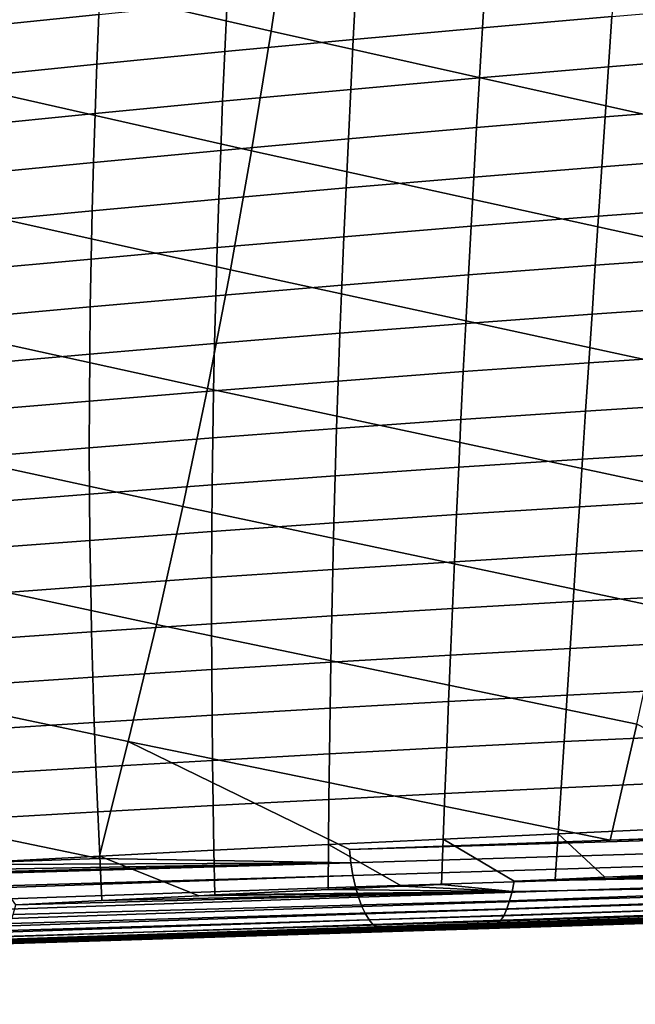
# Model space of a CAD drawing. Header units: metres. Extents: x -25 to 132, y -25 to 25.
# Tile 177 of 256: x 53.33 to 58.21, y -18.38 to -10.57. Entities that reach past the tile are written whole.
import ezdxf

# ---------------------------------------------------------------- set-up
doc = ezdxf.new("R2010")
doc.units = ezdxf.units.M
doc.layers.add('solid_12_061_071_XXX', color=7, linetype='CONTINUOUS')

msp = doc.modelspace()

# ---------------------------------------------------------------- linework, layer by layer
at = {"layer": 'solid_12_061_071_XXX'}
for points in [[(55.327248, -10.664292, 83.866447), (55.468773, -9.71312, 84.09021), (51.689602, -8.838772, 83.269676), (51.550385, -9.8014, 83.057709)], [(59.116192, -11.508473, 84.675705), (59.257725, -10.568354, 84.909302), (55.468773, -9.71312, 84.09021), (55.327248, -10.664292, 83.866447)], [(55.172245, -11.611779, 83.621361), (55.327248, -10.664292, 83.866447), (51.550385, -9.8014, 83.057709), (51.396511, -10.760137, 82.823418)], [(53.980572, -10.133288, 62.407894), (53.962902, -10.531722, 62.574329), (52.953217, -10.634888, 62.100521), (52.968975, -10.237848, 61.926579)], [(58.054134, -10.145369, 64.317131), (58.02734, -10.547607, 64.465034), (57.000526, -10.637216, 64.057579), (57.024406, -10.237047, 63.904228)], [(57.024406, -10.237047, 63.904228), (57.000526, -10.637216, 64.057579), (55.977875, -10.730549, 63.635555), (55.99897, -10.332339, 63.476154)], [(55.99897, -10.332339, 63.476154), (55.977875, -10.730549, 63.635555), (54.959866, -10.826778, 63.198772), (54.978325, -10.430437, 63.032749)], [(54.978325, -10.430437, 63.032749), (54.959866, -10.826778, 63.198772), (53.946926, -10.926306, 62.747581), (53.962902, -10.531722, 62.574329)], [(53.962902, -10.531722, 62.574329), (53.946926, -10.926306, 62.747581), (52.939545, -11.027788, 62.281574), (52.953217, -10.634888, 62.100521)], [(59.057846, -10.461937, 64.857834), (59.027679, -10.863874, 65.006645), (58.000626, -10.94715, 64.618874), (58.02734, -10.547607, 64.465034)], [(58.02734, -10.547607, 64.465034), (58.000626, -10.94715, 64.618874), (56.97715, -11.034463, 64.217072), (57.000526, -10.637216, 64.057579)], [(58.962349, -12.445103, 84.421799), (59.116192, -11.508473, 84.675705), (55.327248, -10.664292, 83.866447), (55.172245, -11.611779, 83.621361)], [(57.000526, -10.637216, 64.057579), (56.97715, -11.034463, 64.217072), (55.957695, -11.125599, 63.801304), (55.977875, -10.730549, 63.635555)], [(55.003757, -12.555574, 83.35495), (55.172245, -11.611779, 83.621361), (51.396511, -10.760137, 82.823418), (51.227985, -11.714979, 82.566803)], [(55.977875, -10.730549, 63.635555), (55.957695, -11.125599, 63.801304), (54.942738, -11.219711, 63.371395), (54.959866, -10.826778, 63.198772)], [(54.959866, -10.826778, 63.198772), (54.942738, -11.219711, 63.371395), (53.932682, -11.317223, 62.927715), (53.946926, -10.926306, 62.747581)], [(59.027679, -10.863874, 65.006645), (58.9972, -11.263372, 65.16124), (57.97403, -11.344074, 64.778679), (58.000626, -10.94715, 64.618874)], [(53.946926, -10.926306, 62.747581), (53.932682, -11.317223, 62.927715), (52.928013, -11.416756, 62.469822), (52.939545, -11.027788, 62.281574)], [(58.000626, -10.94715, 64.618874), (57.97403, -11.344074, 64.778679), (56.954311, -11.428894, 64.382721), (56.97715, -11.034463, 64.217072)], [(56.97715, -11.034463, 64.217072), (56.954311, -11.428894, 64.382721), (55.938477, -11.517622, 63.973454), (55.957695, -11.125599, 63.801304)], [(55.957695, -11.125599, 63.801304), (55.938477, -11.517622, 63.973454), (54.926983, -11.609394, 63.550674), (54.942738, -11.219711, 63.371395)], [(54.942738, -11.219711, 63.371395), (54.926983, -11.609394, 63.550674), (53.920227, -11.704655, 63.114792), (53.932682, -11.317223, 62.927715)], [(58.9972, -11.263372, 65.16124), (58.966431, -11.660475, 65.321625), (57.947578, -11.738453, 64.944466), (57.97403, -11.344074, 64.778679)], [(53.932682, -11.317223, 62.927715), (53.920227, -11.704655, 63.114792), (52.918671, -11.801994, 62.665333), (52.928013, -11.416756, 62.469822)], [(57.97403, -11.344074, 64.778679), (57.947578, -11.738453, 64.944466), (56.932049, -11.820615, 64.554573), (56.954311, -11.428894, 64.382721)], [(56.954311, -11.428894, 64.382721), (56.932049, -11.820615, 64.554573), (55.920258, -11.906753, 64.152046), (55.938477, -11.517622, 63.973454)], [(55.938477, -11.517622, 63.973454), (55.920258, -11.906753, 64.152046), (54.912651, -11.995986, 63.736671), (54.926983, -11.609394, 63.550674)], [(54.926983, -11.609394, 63.550674), (54.912651, -11.995986, 63.736671), (53.909611, -12.088786, 63.308887), (53.920227, -11.704655, 63.114792)], [(58.796192, -13.378231, 84.147575), (58.962349, -12.445103, 84.421799), (55.172245, -11.611779, 83.621361), (55.003757, -12.555574, 83.35495)], [(58.966431, -11.660475, 65.321625), (58.935402, -12.055223, 65.487808), (57.921307, -12.130363, 65.116257), (57.947578, -11.738453, 64.944466)], [(54.821789, -13.495672, 83.06723), (55.003757, -12.555574, 83.35495), (51.227985, -11.714979, 82.566803), (51.0448, -12.665928, 82.287865)], [(53.920227, -11.704655, 63.114792), (53.909611, -12.088786, 63.308887), (52.911575, -12.183709, 62.868187), (52.918671, -11.801994, 62.665333)], [(57.947578, -11.738453, 64.944466), (57.921307, -12.130363, 65.116257), (56.910397, -12.209729, 64.732658), (56.932049, -11.820615, 64.554573)], [(56.932049, -11.820615, 64.554573), (56.910397, -12.209729, 64.732658), (55.903076, -12.293121, 64.337128), (55.920258, -11.906753, 64.152046)], [(55.920258, -11.906753, 64.152046), (55.903076, -12.293121, 64.337128), (54.899784, -12.379645, 63.929436), (54.912651, -11.995986, 63.736671)], [(54.912651, -11.995986, 63.736671), (54.899784, -12.379645, 63.929436), (53.900879, -12.469796, 63.510056), (53.909611, -12.088786, 63.308887)], [(53.909611, -12.088786, 63.308887), (53.900879, -12.469796, 63.510056), (52.906784, -12.562101, 63.078457), (52.911575, -12.183709, 62.868187)], [(58.935402, -12.055223, 65.487808), (58.90414, -12.447651, 65.659798), (57.895237, -12.519868, 65.29406), (57.921307, -12.130363, 65.116257)], [(57.921307, -12.130363, 65.116257), (57.895237, -12.519868, 65.29406), (56.889389, -12.596332, 64.917), (56.910397, -12.209729, 64.732658)], [(56.910397, -12.209729, 64.732658), (56.889389, -12.596332, 64.917), (55.886982, -12.676849, 64.528725), (55.903076, -12.293121, 64.337128)], [(55.903076, -12.293121, 64.337128), (55.886982, -12.676849, 64.528725), (54.888428, -12.760515, 64.129005), (54.899784, -12.379645, 63.929436)], [(54.899784, -12.379645, 63.929436), (54.888428, -12.760515, 64.129005), (53.894089, -12.847851, 63.718357), (53.900879, -12.469796, 63.510056)], [(53.900879, -12.469796, 63.510056), (53.894089, -12.847851, 63.718357), (52.904362, -12.937355, 63.296196), (52.906784, -12.562101, 63.078457)], [(58.90414, -12.447651, 65.659798), (58.872669, -12.837791, 65.837593), (57.869411, -12.90703, 65.477898), (57.895237, -12.519868, 65.29406)], [(58.617725, -14.307846, 83.853043), (58.796192, -13.378231, 84.147575), (55.003757, -12.555574, 83.35495), (54.821789, -13.495672, 83.06723)], [(57.895237, -12.519868, 65.29406), (57.869411, -12.90703, 65.477898), (56.869064, -12.98051, 65.10762), (56.889389, -12.596332, 64.917)], [(56.889389, -12.596332, 64.917), (56.869064, -12.98051, 65.10762), (55.872013, -13.05805, 64.726883), (55.886982, -12.676849, 64.528725)], [(54.626339, -14.432067, 82.758186), (54.821789, -13.495672, 83.06723), (51.0448, -12.665928, 82.287865), (50.846962, -13.612983, 81.986595)], [(55.886982, -12.676849, 64.528725), (55.872013, -13.05805, 64.726883), (54.878643, -13.138731, 64.335434), (54.888428, -12.760515, 64.129005)], [(54.888428, -12.760515, 64.129005), (54.878643, -13.138731, 64.335434), (53.889305, -13.223106, 63.93383), (53.894089, -12.847851, 63.718357)], [(53.894089, -12.847851, 63.718357), (53.889305, -13.223106, 63.93383), (52.904373, -13.309647, 63.521461), (52.904362, -12.937355, 63.296196)], [(58.872669, -12.837791, 65.837593), (58.841011, -13.225676, 66.021194), (57.843853, -13.29191, 65.667778), (57.869411, -12.90703, 65.477898)], [(57.869411, -12.90703, 65.477898), (57.843853, -13.29191, 65.667778), (56.849468, -13.362354, 65.304543), (56.869064, -12.98051, 65.10762)], [(56.869064, -12.98051, 65.10762), (56.849468, -13.362354, 65.304543), (55.858219, -13.436837, 64.931618), (55.872013, -13.05805, 64.726883)], [(55.872013, -13.05805, 64.726883), (55.858219, -13.436837, 64.931618), (54.87048, -13.514431, 64.548744), (54.878643, -13.138731, 64.335434)], [(54.878643, -13.138731, 64.335434), (54.87048, -13.514431, 64.548744), (53.886585, -13.59572, 64.156525), (53.889305, -13.223106, 63.93383)], [(53.889305, -13.223106, 63.93383), (53.886585, -13.59572, 64.156525), (52.906891, -13.679152, 63.754303), (52.904373, -13.309647, 63.521461)], [(58.841011, -13.225676, 66.021194), (58.809196, -13.611333, 66.210602), (57.8186, -13.674569, 65.863716), (57.843853, -13.29191, 65.667778)], [(57.843853, -13.29191, 65.667778), (57.8186, -13.674569, 65.863716), (56.830635, -13.741952, 65.50779), (56.849468, -13.362354, 65.304543)], [(56.849468, -13.362354, 65.304543), (56.830635, -13.741952, 65.50779), (55.845642, -13.813324, 65.142967), (55.858219, -13.436837, 64.931618)], [(58.426941, -15.233937, 83.538185), (58.617725, -14.307846, 83.853043), (54.821789, -13.495672, 83.06723), (54.626339, -14.432067, 82.758186)], [(55.858219, -13.436837, 64.931618), (55.845642, -13.813324, 65.142967), (54.863991, -13.887752, 64.768982), (54.87048, -13.514431, 64.548744)], [(54.87048, -13.514431, 64.548744), (54.863991, -13.887752, 64.768982), (53.88599, -13.965853, 64.386475), (53.886585, -13.59572, 64.156525)], [(54.417404, -15.364752, 82.427818), (54.626339, -14.432067, 82.758186), (50.846962, -13.612983, 81.986595), (50.634464, -14.556143, 81.663002)], [(53.886585, -13.59572, 64.156525), (53.88599, -13.965853, 64.386475), (52.91198, -14.046052, 63.994766), (52.906891, -13.679152, 63.754303)], [(58.809196, -13.611333, 66.210602), (58.777245, -13.994795, 66.405823), (57.793678, -14.055068, 66.06572), (57.8186, -13.674569, 65.863716)], [(57.8186, -13.674569, 65.863716), (57.793678, -14.055068, 66.06572), (56.812599, -14.119391, 65.717377), (56.830635, -13.741952, 65.50779)], [(56.830635, -13.741952, 65.50779), (56.812599, -14.119391, 65.717377), (55.834332, -14.187624, 65.360962), (55.845642, -13.813324, 65.142967)], [(55.845642, -13.813324, 65.142967), (55.834332, -14.187624, 65.360962), (54.859222, -14.258829, 64.996185), (54.863991, -13.887752, 64.768982)], [(54.863991, -13.887752, 64.768982), (54.859222, -14.258829, 64.996185), (53.887577, -14.333658, 64.623741), (53.88599, -13.965853, 64.386475)], [(53.88599, -13.965853, 64.386475), (53.887577, -14.333658, 64.623741), (52.919704, -14.410518, 64.242912), (52.91198, -14.046052, 63.994766)], [(58.777245, -13.994795, 66.405823), (58.745167, -14.376081, 66.606857), (57.769096, -14.433453, 66.273811), (57.793678, -14.055068, 66.06572)], [(56.812599, -14.119391, 65.717377), (56.795364, -14.49474, 65.933342), (55.82428, -14.559825, 65.58564), (55.834332, -14.187624, 65.360962)], [(57.793678, -14.055068, 66.06572), (57.769096, -14.433453, 66.273811), (56.795364, -14.49474, 65.933342), (56.812599, -14.119391, 65.717377)], [(55.834332, -14.187624, 65.360962), (55.82428, -14.559825, 65.58564), (54.856174, -14.627768, 65.230408), (54.859222, -14.258829, 64.996185)], [(54.859222, -14.258829, 64.996185), (54.856174, -14.627768, 65.230408), (53.891335, -14.699257, 64.868385), (53.887577, -14.333658, 64.623741)], [(53.887577, -14.333658, 64.623741), (53.891335, -14.699257, 64.868385), (52.930046, -14.772684, 64.49881), (52.919704, -14.410518, 64.242912)], [(58.223846, -16.156492, 83.203018), (58.426941, -15.233937, 83.538185), (54.626339, -14.432067, 82.758186), (54.417404, -15.364752, 82.427818)], [(58.745167, -14.376081, 66.606857), (58.71291, -14.755183, 66.813744), (57.744789, -14.809732, 66.488037), (57.769096, -14.433453, 66.273811)], [(56.795364, -14.49474, 65.933342), (56.778851, -14.868028, 66.155746), (55.815399, -14.929971, 65.817085), (55.82428, -14.559825, 65.58564)], [(57.769096, -14.433453, 66.273811), (57.744789, -14.809732, 66.488037), (56.778851, -14.868028, 66.155746), (56.795364, -14.49474, 65.933342)], [(54.194984, -16.293722, 82.076126), (54.417404, -15.364752, 82.427818), (50.634464, -14.556143, 81.663002), (50.40731, -15.495409, 81.317078)], [(55.82428, -14.559825, 65.58564), (55.815399, -14.929971, 65.817085), (54.854736, -14.994625, 65.471733), (54.856174, -14.627768, 65.230408)], [(54.856174, -14.627768, 65.230408), (54.854736, -14.994625, 65.471733), (53.897144, -15.062719, 65.120499), (53.891335, -14.699257, 64.868385)], [(53.891335, -14.699257, 64.868385), (53.897144, -15.062719, 65.120499), (52.942879, -15.13263, 64.762581), (52.930046, -14.772684, 64.49881)], [(57.744789, -14.809732, 66.488037), (57.720684, -15.183916, 66.708435), (56.762974, -15.239277, 66.384644), (56.778851, -14.868028, 66.155746)], [(58.71291, -14.755183, 66.813744), (58.680428, -15.132092, 67.026489), (57.720684, -15.183916, 66.708435), (57.744789, -14.809732, 66.488037)], [(56.778851, -14.868028, 66.155746), (56.762974, -15.239277, 66.384644), (55.807587, -15.2981, 66.055359), (55.815399, -14.929971, 65.817085)], [(55.815399, -14.929971, 65.817085), (55.807587, -15.2981, 66.055359), (54.854801, -15.359454, 65.720261), (54.854736, -14.994625, 65.471733)], [(54.854736, -14.994625, 65.471733), (54.854801, -15.359454, 65.720261), (53.904888, -15.42411, 65.380196), (53.897144, -15.062719, 65.120499)], [(53.897144, -15.062719, 65.120499), (53.904888, -15.42411, 65.380196), (52.958073, -15.490435, 65.034325), (52.942879, -15.13263, 64.762581)], [(58.680428, -15.132092, 67.026489), (58.647667, -15.506796, 67.24514), (57.696716, -15.55601, 66.935051), (57.720684, -15.183916, 66.708435)], [(57.720684, -15.183916, 66.708435), (57.696716, -15.55601, 66.935051), (56.747654, -15.608512, 66.620102), (56.762974, -15.239277, 66.384644)], [(56.762974, -15.239277, 66.384644), (56.747654, -15.608512, 66.620102), (55.800743, -15.664252, 66.300552), (55.807587, -15.2981, 66.055359)], [(54.854801, -15.359454, 65.720261), (54.856258, -15.722308, 65.976074), (53.91444, -15.783496, 65.647568), (53.904888, -15.42411, 65.380196)], [(58.011845, -17.07551, 82.84845), (58.223846, -16.156492, 83.203018), (54.417404, -15.364752, 82.427818), (54.194984, -16.293722, 82.076126)], [(55.807587, -15.2981, 66.055359), (55.800743, -15.664252, 66.300552), (54.856258, -15.722308, 65.976074), (54.854801, -15.359454, 65.720261)], [(53.904888, -15.42411, 65.380196), (53.91444, -15.783496, 65.647568), (52.975494, -15.846173, 65.314163), (52.958073, -15.490435, 65.034325)], [(53.961819, -17.218981, 81.70385), (54.194984, -16.293722, 82.076126), (50.40731, -15.495409, 81.317078), (50.165497, -16.430779, 80.948822)], [(58.647667, -15.506796, 67.24514), (58.614571, -15.879285, 67.469711), (57.672813, -15.926023, 67.167931), (57.696716, -15.55601, 66.935051)], [(57.696716, -15.55601, 66.935051), (57.672813, -15.926023, 67.167931), (56.7328, -15.975758, 66.862175), (56.747654, -15.608512, 66.620102)], [(55.800743, -15.664252, 66.300552), (55.794777, -16.028467, 66.552734), (54.858994, -16.083241, 66.239258), (54.856258, -15.722308, 65.976074)], [(56.747654, -15.608512, 66.620102), (56.7328, -15.975758, 66.862175), (55.794777, -16.028467, 66.552734), (55.800743, -15.664252, 66.300552)], [(54.856258, -15.722308, 65.976074), (54.858994, -16.083241, 66.239258), (53.925682, -16.140942, 65.922714), (53.91444, -15.783496, 65.647568)], [(53.91444, -15.783496, 65.647568), (53.925682, -16.140942, 65.922714), (52.995014, -16.199923, 65.602203), (52.975494, -15.846173, 65.314163)], [(58.614571, -15.879285, 67.469711), (58.581093, -16.249546, 67.700233), (57.648907, -16.293962, 67.40712), (57.672813, -15.926023, 67.167931)], [(56.7328, -15.975758, 66.862175), (56.718327, -16.341036, 67.110931), (55.789581, -16.390783, 66.811974), (55.794777, -16.028467, 66.552734)], [(57.672813, -15.926023, 67.167931), (57.648907, -16.293962, 67.40712), (56.718327, -16.341036, 67.110931), (56.7328, -15.975758, 66.862175)], [(55.794777, -16.028467, 66.552734), (55.789581, -16.390783, 66.811974), (54.8629, -16.442303, 66.509903), (54.858994, -16.083241, 66.239258)], [(53.925682, -16.140942, 65.922714), (53.938488, -16.496511, 66.20575), (53.016502, -16.551762, 65.89856), (52.995014, -16.199923, 65.602203)], [(54.858994, -16.083241, 66.239258), (54.8629, -16.442303, 66.509903), (53.938488, -16.496511, 66.20575), (53.925682, -16.140942, 65.922714)], [(58.223846, -16.156492, 83.203018), (58.011845, -17.07551, 82.84845), (59.869881, -17.009645, 83.373459)], [(55.956955, -17.254068, 82.224121), (55.947086, -17.14867, 82.264954), (54.194984, -16.293722, 82.076126), (53.961819, -17.218981, 81.70385)], [(58.011845, -17.07551, 82.84845), (54.194984, -16.293722, 82.076126), (55.947086, -17.14867, 82.264954)], [(57.648907, -16.293962, 67.40712), (57.624928, -16.659834, 67.652664), (56.704155, -16.704372, 67.366425), (56.718327, -16.341036, 67.110931)], [(58.581093, -16.249546, 67.700233), (58.54718, -16.617573, 67.936729), (57.624928, -16.659834, 67.652664), (57.648907, -16.293962, 67.40712)], [(56.718327, -16.341036, 67.110931), (56.704155, -16.704372, 67.366425), (55.785065, -16.751238, 67.078354), (55.789581, -16.390783, 66.811974)], [(52.539917, -17.269318, 81.301926), (53.961819, -17.218981, 81.70385), (50.165497, -16.430779, 80.948822)], [(54.8629, -16.442303, 66.509903), (54.867863, -16.799549, 66.788101), (53.95274, -16.850275, 66.496765), (53.938488, -16.496511, 66.20575)], [(55.789581, -16.390783, 66.811974), (55.785065, -16.751238, 67.078354), (54.867863, -16.799549, 66.788101), (54.8629, -16.442303, 66.509903)], [(53.938488, -16.496511, 66.20575), (53.95274, -16.850275, 66.496765), (53.039822, -16.901764, 66.203354), (53.016502, -16.551762, 65.89856)], [(74.158028, -16.603439, 87.372551), (58.011845, -17.07551, 82.84845), (55.947086, -17.14867, 82.264954)], [(74.173531, -16.699461, 87.328873), (74.158028, -16.603439, 87.372551), (55.947086, -17.14867, 82.264954), (55.956955, -17.254068, 82.224121)], [(74.158028, -16.603439, 87.372551), (59.869881, -17.009645, 83.373459), (58.011845, -17.07551, 82.84845)], [(57.624928, -16.659834, 67.652664), (57.600807, -17.023645, 67.904602), (56.690193, -17.065792, 67.628716), (56.704155, -16.704372, 67.366425)], [(58.54718, -16.617573, 67.936729), (58.512775, -16.983349, 68.179237), (57.600807, -17.023645, 67.904602), (57.624928, -16.659834, 67.652664)], [(55.785065, -16.751238, 67.078354), (55.78112, -17.109875, 67.351944), (54.873772, -17.155033, 67.073936), (54.867863, -16.799549, 66.788101)], [(56.704155, -16.704372, 67.366425), (56.690193, -17.065792, 67.628716), (55.78112, -17.109875, 67.351944), (55.785065, -16.751238, 67.078354)], [(74.191833, -16.789341, 87.274513), (74.173531, -16.699461, 87.328873), (55.956955, -17.254068, 82.224121), (55.974918, -17.353235, 82.172142)], [(53.95274, -16.850275, 66.496765), (53.968315, -17.202293, 66.79586), (53.06485, -17.250011, 66.516678), (53.039822, -16.901764, 66.203354)], [(54.867863, -16.799549, 66.788101), (54.873772, -17.155033, 67.073936), (53.968315, -17.202293, 66.79586), (53.95274, -16.850275, 66.496765)], [(74.212685, -16.87182, 87.210236), (74.191833, -16.789341, 87.274513), (55.974918, -17.353235, 82.172142), (55.995911, -17.444714, 82.108498)], [(74.235786, -16.94574, 87.136955), (74.212685, -16.87182, 87.210236), (55.995911, -17.444714, 82.108498), (56.019596, -17.52705, 82.034218)], [(74.260811, -17.010063, 87.055687), (74.235786, -16.94574, 87.136955), (56.019596, -17.52705, 82.034218), (56.045605, -17.598942, 81.95047)], [(58.512775, -16.983349, 68.179237), (58.478531, -17.346342, 68.42762), (57.971867, -17.367861, 68.278893), (57.600807, -17.023645, 67.904602)], [(56.690193, -17.065792, 67.628716), (56.676685, -17.424929, 67.897675), (56.361938, -17.43924, 67.804863), (55.78112, -17.109875, 67.351944)], [(74.287422, -17.063885, 86.967575), (74.260811, -17.010063, 87.055687), (56.045605, -17.598942, 81.95047), (56.073521, -17.659245, 81.858582)], [(74.315231, -17.106453, 86.873856), (74.287422, -17.063885, 86.967575), (56.073521, -17.659245, 81.858582), (56.102898, -17.707001, 81.760017)], [(57.236393, -17.48189, 68.132294), (56.676685, -17.424929, 67.897675), (56.690193, -17.065792, 67.628716), (57.253368, -17.399157, 68.067574)], [(57.600807, -17.023645, 67.904602), (57.57682, -17.384954, 68.162758), (57.253368, -17.399157, 68.067574), (56.690193, -17.065792, 67.628716)], [(57.971867, -17.367861, 68.278893), (57.57682, -17.384954, 68.162758), (57.600807, -17.023645, 67.904602)], [(54.873772, -17.155033, 67.073936), (54.880531, -17.508652, 67.367378), (54.753574, -17.514746, 67.329849), (53.968315, -17.202293, 66.79586)], [(55.78112, -17.109875, 67.351944), (55.777863, -17.466223, 67.632492), (54.880531, -17.508652, 67.367378), (54.873772, -17.155033, 67.073936)], [(56.361938, -17.43924, 67.804863), (55.777863, -17.466223, 67.632492), (55.78112, -17.109875, 67.351944)], [(74.343857, -17.137167, 86.775848), (74.315231, -17.106453, 86.873856), (56.102898, -17.707001, 81.760017), (56.133274, -17.741455, 81.656342)], [(74.372887, -17.155598, 86.674919), (74.343857, -17.137167, 86.775848), (56.133274, -17.741455, 81.656342), (56.164165, -17.762056, 81.549194)], [(56.164165, -17.762056, 81.549194), (56.196735, -17.768427, 81.44075), (58.641834, -17.686893, 82.130302), (74.372887, -17.155598, 86.674919)], [(55.956955, -17.254068, 82.224121), (53.961819, -17.218981, 81.70385), (52.539917, -17.269318, 81.301926)], [(53.968315, -17.202293, 66.79586), (53.98555, -17.552124, 67.102844), (53.303474, -17.585922, 66.901268), (53.06485, -17.250011, 66.516678)], [(54.753574, -17.514746, 67.329849), (53.98555, -17.552124, 67.102844), (53.968315, -17.202293, 66.79586)], [(55.956955, -17.254068, 82.224121), (41.811661, -17.648571, 78.26828), (37.758797, -17.791586, 77.121735)], [(55.974918, -17.353235, 82.172142), (55.956955, -17.254068, 82.224121), (37.758797, -17.791586, 77.121735), (37.77404, -17.891769, 77.079529)], [(55.956955, -17.254068, 82.224121), (45.170326, -17.529943, 79.218224), (41.811661, -17.648571, 78.26828)], [(55.956955, -17.254068, 82.224121), (45.859921, -17.505575, 79.413246), (45.170326, -17.529943, 79.218224)], [(55.956955, -17.254068, 82.224121), (49.913567, -17.362249, 80.559456), (45.859921, -17.505575, 79.413246)], [(55.956955, -17.254068, 82.224121), (52.539917, -17.269318, 81.301926), (49.913567, -17.362249, 80.559456)], [(55.974918, -17.353235, 82.172142), (37.77404, -17.891769, 77.079529), (37.792324, -17.985764, 77.025856)], [(55.974918, -17.353235, 82.172142), (37.792324, -17.985764, 77.025856), (37.81337, -18.072168, 76.961494), (55.995911, -17.444714, 82.108498)], [(61.151562, -17.408897, 69.356117), (57.236393, -17.48189, 68.132294), (57.253368, -17.399157, 68.067574), (61.170788, -17.328585, 69.28183)], [(61.170788, -17.328585, 69.28183), (57.253368, -17.399157, 68.067574), (57.57682, -17.384954, 68.162758)], [(61.170788, -17.328585, 69.28183), (57.57682, -17.384954, 68.162758), (57.971867, -17.367861, 68.278893)], [(61.170788, -17.328585, 69.28183), (57.971867, -17.367861, 68.278893), (58.478531, -17.346342, 68.42762)], [(55.995911, -17.444714, 82.108498), (37.81337, -18.072168, 76.961494), (37.836861, -18.149698, 76.887413), (56.019596, -17.52705, 82.034218)], [(57.236393, -17.48189, 68.132294), (54.880531, -17.508652, 67.367378), (55.777863, -17.466223, 67.632492)], [(57.236393, -17.48189, 68.132294), (55.777863, -17.466223, 67.632492), (56.361938, -17.43924, 67.804863)], [(57.236393, -17.48189, 68.132294), (56.361938, -17.43924, 67.804863), (56.676685, -17.424929, 67.897675)], [(61.151562, -17.408897, 69.356117), (61.129421, -17.479155, 69.439262), (57.193966, -17.619637, 68.286423), (57.216496, -17.55546, 68.205521)], [(61.151562, -17.408897, 69.356117), (57.216496, -17.55546, 68.205521), (57.236393, -17.48189, 68.132294)], [(56.019596, -17.52705, 82.034218), (37.836861, -18.149698, 76.887413), (37.86245, -18.217199, 76.80471), (56.045605, -17.598942, 81.95047)], [(57.216496, -17.55546, 68.205521), (53.282974, -17.664793, 66.975014), (53.303474, -17.585922, 66.901268), (57.236393, -17.48189, 68.132294)], [(57.236393, -17.48189, 68.132294), (53.303474, -17.585922, 66.901268), (53.98555, -17.552124, 67.102844)], [(57.236393, -17.48189, 68.132294), (53.98555, -17.552124, 67.102844), (54.753574, -17.514746, 67.329849)], [(57.236393, -17.48189, 68.132294), (54.753574, -17.514746, 67.329849), (54.880531, -17.508652, 67.367378)], [(61.104702, -17.538286, 69.529991), (61.077778, -17.58539, 69.626923), (57.142288, -17.716404, 68.466682), (57.169113, -17.673532, 68.373878)], [(61.129421, -17.479155, 69.439262), (61.104702, -17.538286, 69.529991), (57.169113, -17.673532, 68.373878), (57.193966, -17.619637, 68.286423)], [(56.045605, -17.598942, 81.95047), (37.86245, -18.217199, 76.80471), (37.889755, -18.273666, 76.714615), (56.073521, -17.659245, 81.858582)], [(57.169113, -17.673532, 68.373878), (53.233479, -17.791473, 67.14666), (53.259537, -17.733583, 67.05719), (57.193966, -17.619637, 68.286423)], [(57.193966, -17.619637, 68.286423), (53.259537, -17.733583, 67.05719), (53.282974, -17.664793, 66.975014), (57.216496, -17.55546, 68.205521)], [(61.049065, -17.619749, 69.728584), (61.018993, -17.640841, 69.83342), (57.084206, -17.766872, 68.66317), (57.113853, -17.747662, 68.56356)], [(61.077778, -17.58539, 69.626923), (61.049065, -17.619749, 69.728584), (57.113853, -17.747662, 68.56356), (57.142288, -17.716404, 68.466682)], [(56.073521, -17.659245, 81.858582), (37.889755, -18.273666, 76.714615), (37.918373, -18.31826, 76.618477), (56.102898, -17.707001, 81.760017)], [(56.102898, -17.707001, 81.760017), (37.918373, -18.31826, 76.618477), (37.947876, -18.350319, 76.517715), (56.133274, -17.741455, 81.656342)], [(58.316463, -17.707182, 78.726776), (58.215801, -17.705734, 80.385185), (54.530689, -17.823984, 80.970856), (52.991001, -17.878971, 78.895363)], [(58.416954, -17.708632, 77.068321), (58.316463, -17.707182, 78.726776), (52.991001, -17.878971, 78.895363), (53.066029, -17.880209, 77.228485)], [(58.517441, -17.710075, 75.409859), (58.416954, -17.708632, 77.068321), (53.066029, -17.880209, 77.228485), (53.140938, -17.881447, 75.561577)], [(57.142288, -17.716404, 68.466682), (53.205189, -17.837603, 67.242088), (53.233479, -17.791473, 67.14666), (57.169113, -17.673532, 68.373878)], [(58.215801, -17.705734, 80.385185), (56.196735, -17.768427, 81.44075), (54.530689, -17.823984, 80.970856)], [(58.215801, -17.705734, 80.385185), (58.641834, -17.686893, 82.130302), (56.196735, -17.768427, 81.44075)], [(61.018993, -17.640841, 69.83342), (60.988029, -17.648342, 69.939827), (60.014164, -17.679384, 69.652687), (57.084206, -17.766872, 68.66317)], [(57.084206, -17.766872, 68.66317), (60.014164, -17.679384, 69.652687), (59.031719, -17.710705, 69.36039)], [(56.133274, -17.741455, 81.656342), (37.947876, -18.350319, 76.517715), (37.977825, -18.369362, 76.413834), (56.164165, -17.762056, 81.549194)], [(37.977825, -18.369362, 76.413834), (38.007774, -18.375109, 76.308372), (42.145275, -18.237082, 77.476288), (56.164165, -17.762056, 81.549194)], [(56.164165, -17.762056, 81.549194), (42.145275, -18.237082, 77.476288), (46.27718, -18.099255, 78.642357)], [(56.164165, -17.762056, 81.549194), (46.27718, -18.099255, 78.642357), (50.40609, -17.96154, 79.807343)], [(56.164165, -17.762056, 81.549194), (50.40609, -17.96154, 79.807343), (54.530689, -17.823984, 80.970856)], [(58.618156, -17.711506, 73.75145), (58.517441, -17.710075, 75.409859), (53.140938, -17.881447, 75.561577), (53.215847, -17.882679, 73.894661)], [(57.084206, -17.766872, 68.66317), (53.143612, -17.892021, 67.445091), (53.175083, -17.871284, 67.342064), (57.113853, -17.747662, 68.56356)], [(57.084206, -17.766872, 68.66317), (57.053749, -17.773775, 68.764107), (57.03862, -17.774258, 68.759514), (53.143612, -17.892021, 67.445091)], [(53.143612, -17.892021, 67.445091), (57.03862, -17.774258, 68.759514), (56.040386, -17.806091, 68.455048)], [(57.113853, -17.747662, 68.56356), (53.175083, -17.871284, 67.342064), (53.205189, -17.837603, 67.242088), (57.142288, -17.716404, 68.466682)], [(58.718712, -17.712936, 72.092995), (58.618156, -17.711506, 73.75145), (53.215847, -17.882679, 73.894661), (53.290947, -17.883902, 72.227791)], [(53.290947, -17.883902, 72.227791), (53.365932, -17.885122, 70.56089), (58.819107, -17.714365, 70.434486), (58.718712, -17.712936, 72.092995)], [(53.365932, -17.885122, 70.56089), (53.440807, -17.886345, 68.893951), (58.038662, -17.742369, 69.062263), (58.819107, -17.714365, 70.434486)], [(53.440807, -17.886345, 68.893951), (57.053749, -17.773775, 68.764107), (58.038662, -17.742369, 69.062263)], [(53.440807, -17.886345, 68.893951), (57.03862, -17.774258, 68.759514), (57.053749, -17.773775, 68.764107)], [(53.440807, -17.886345, 68.893951), (56.040386, -17.806091, 68.455048), (57.03862, -17.774258, 68.759514)], [(56.164165, -17.762056, 81.549194), (54.530689, -17.823984, 80.970856), (56.196735, -17.768427, 81.44075)], [(57.084206, -17.766872, 68.66317), (58.038662, -17.742369, 69.062263), (57.053749, -17.773775, 68.764107)], [(57.084206, -17.766872, 68.66317), (59.031719, -17.710705, 69.36039), (58.038662, -17.742369, 69.062263)], [(58.819107, -17.714365, 70.434486), (58.038662, -17.742369, 69.062263), (59.031719, -17.710705, 69.36039)], [(52.991001, -17.878971, 78.895363), (54.530689, -17.823984, 80.970856), (50.40609, -17.96154, 79.807343)], [(53.143612, -17.892021, 67.445091), (56.040386, -17.806091, 68.455048), (55.043377, -17.837887, 68.148689)], [(53.143612, -17.892021, 67.445091), (55.043377, -17.837887, 68.148689), (54.057465, -17.869329, 67.843918)], [(53.440807, -17.886345, 68.893951), (55.043377, -17.837887, 68.148689), (56.040386, -17.806091, 68.455048)], [(53.440807, -17.886345, 68.893951), (54.057465, -17.869329, 67.843918), (55.043377, -17.837887, 68.148689)], [(53.365932, -17.885122, 70.56089), (53.290947, -17.883902, 72.227791), (47.915398, -18.055256, 72.379799), (47.96767, -18.056179, 70.705276)], [(47.96767, -18.056179, 70.705276), (48.019875, -18.057102, 69.030724), (53.440807, -17.886345, 68.893951), (53.365932, -17.885122, 70.56089)], [(48.019875, -18.057102, 69.030724), (48.07201, -18.058025, 67.356148), (53.11105, -17.899509, 67.54953), (53.440807, -17.886345, 68.893951)], [(53.440807, -17.886345, 68.893951), (53.11105, -17.899509, 67.54953), (54.057465, -17.869329, 67.843918)], [(53.143612, -17.892021, 67.445091), (54.057465, -17.869329, 67.843918), (53.11105, -17.899509, 67.54953)]]:
    msp.add_3dface(points, dxfattribs=at)

doc.saveas('drawing.dxf')
